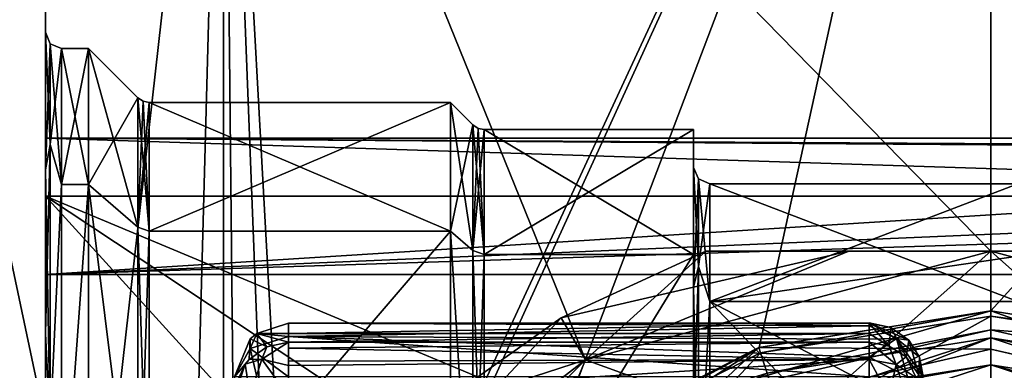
# Model space of a CAD drawing. Header units: millimetres. Extents: x -143 to 143, y -35 to 35.
# Tile 75 of 176: x -93 to -75, y 13 to 19. Entities that reach past the tile are written whole.
import ezdxf

# ---------------------------------------------------------------- set-up
doc = ezdxf.new("R2010")
doc.units = ezdxf.units.MM
doc.header["$LTSCALE"] = 65.185185
for name, color, linetype in [('212', 7, 'CONTINUOUS'), ('213', 7, 'CONTINUOUS'), ('214', 7, 'CONTINUOUS'), ('215', 7, 'CONTINUOUS'), ('216', 7, 'CONTINUOUS'), ('217', 7, 'CONTINUOUS'), ('220', 7, 'CONTINUOUS'), ('221', 7, 'CONTINUOUS'), ('222', 7, 'CONTINUOUS'), ('223', 7, 'CONTINUOUS'), ('226', 7, 'CONTINUOUS'), ('227', 7, 'CONTINUOUS'), ('229', 7, 'CONTINUOUS'), ('230', 7, 'CONTINUOUS'), ('233', 7, 'CONTINUOUS'), ('234', 7, 'CONTINUOUS'), ('235', 7, 'CONTINUOUS'), ('236', 7, 'CONTINUOUS'), ('237', 7, 'CONTINUOUS'), ('238', 7, 'CONTINUOUS'), ('239', 7, 'CONTINUOUS'), ('240', 7, 'CONTINUOUS'), ('270', 7, 'CONTINUOUS'), ('297', 7, 'CONTINUOUS'), ('305', 7, 'CONTINUOUS'), ('317', 7, 'CONTINUOUS'), ('318', 7, 'CONTINUOUS'), ('319', 7, 'CONTINUOUS'), ('320', 7, 'CONTINUOUS'), ('321', 7, 'CONTINUOUS'), ('331', 7, 'CONTINUOUS'), ('334', 7, 'CONTINUOUS'), ('512', 7, 'CONTINUOUS'), ('516', 7, 'CONTINUOUS'), ('519', 7, 'CONTINUOUS'), ('521', 7, 'CONTINUOUS'), ('529', 7, 'CONTINUOUS'), ('530', 7, 'CONTINUOUS'), ('615', 7, 'CONTINUOUS'), ('616', 7, 'CONTINUOUS'), ('617', 7, 'CONTINUOUS'), ('618', 7, 'CONTINUOUS'), ('619', 7, 'CONTINUOUS'), ('620', 7, 'CONTINUOUS'), ('621', 7, 'CONTINUOUS'), ('626', 7, 'CONTINUOUS'), ('627', 7, 'CONTINUOUS'), ('628', 7, 'CONTINUOUS'), ('629', 7, 'CONTINUOUS'), ('653', 7, 'CONTINUOUS'), ('73', 7, 'CONTINUOUS'), ('730', 7, 'CONTINUOUS'), ('732', 7, 'CONTINUOUS'), ('736', 7, 'CONTINUOUS')]:
    doc.layers.add(name, color=color, linetype=linetype)

msp = doc.modelspace()

# ---------------------------------------------------------------- linework, layer by layer
at = {"layer": '212', "color": 7, "linetype": 'CONTINUOUS', "true_color": 0xe0f2ff}
for points in [[(-92.5, 19.846, 5.138), (-92.5, 19.737, -5.54), (-92.5, 19.05), (-92.5, 19.846, 5.138)], [(-92.5, 14.569, 14.422), (-92.5, 19.846, 5.138), (-92.5, 16.504, 9.514), (-92.5, 14.569, 14.422)], [(-92.5, 19.846, 5.138), (-92.5, 19.05), (-92.5, 16.504, 9.514), (-92.5, 19.846, 5.138)], [(-92.5, 19.737, -5.54), (-92.5, 17.093, -17.903), (-92.5, 16.504, -9.514), (-92.5, 19.737, -5.54)], [(-92.5, 19.05), (-92.5, 19.737, -5.54), (-92.5, 16.504, -9.514), (-92.5, 19.05)], [(-92.5, 17.093, -17.903), (-92.5, 16.022, -30.5), (-92.5, 4.934, -18.4), (-92.5, 17.093, -17.903)], [(-92.5, 16.504, -9.514), (-92.5, 17.093, -17.903), (-92.5, 13.477, -13.464), (-92.5, 16.504, -9.514)], [(-92.5, 13.477, -13.464), (-92.5, 17.093, -17.903), (-92.5, 9.531, -16.495), (-92.5, 13.477, -13.464)], [(-92.5, 9.531, -16.495), (-92.5, 17.093, -17.903), (-92.5, 4.934, -18.4), (-92.5, 9.531, -16.495)], [(-92.5, 13.477, 13.464), (-92.5, 14.569, 14.422), (-92.5, 16.504, 9.514), (-92.5, 13.477, 13.464)], [(-92.5, -16.022, -30.5), (-92.5, -17.093, -17.903), (-92.5, 16.022, -30.5), (-92.5, -16.022, -30.5)], [(-92.5, 16.022, -30.5), (-92.5, -17.093, -17.903), (-92.5, 0, -19.05), (-92.5, 16.022, -30.5)], [(-92.5, 4.934, -18.4), (-92.5, 16.022, -30.5), (-92.5, 0, -19.05), (-92.5, 4.934, -18.4)], [(-92.5, 5.339, 19.793), (-92.5, 14.569, 14.422), (-92.5, 4.934, 18.4), (-92.5, 5.339, 19.793)], [(-92.5, 4.934, 18.4), (-92.5, 14.569, 14.422), (-92.5, 9.531, 16.495), (-92.5, 4.934, 18.4)], [(-92.5, 9.531, 16.495), (-92.5, 14.569, 14.422), (-92.5, 13.477, 13.464), (-92.5, 9.531, 16.495)]]:
    msp.add_3dface(points, dxfattribs=at)
at = {"layer": '213', "color": 7, "linetype": 'CONTINUOUS', "true_color": 0xe0f2ff}
for points in [[(-91.7, 18.75), (-91.7, 16.238, 9.375), (-92.2, 18.75), (-91.7, 18.75)], [(-92.2, 18.75), (-91.7, 16.238, 9.375), (-92.2, 16.238, 9.375), (-92.2, 18.75)], [(-91.7, 16.238, 9.375), (-91.7, 9.375, 16.238), (-92.2, 9.375, 16.238), (-91.7, 16.238, 9.375)], [(-92.2, 16.238, 9.375), (-91.7, 16.238, 9.375), (-92.2, 9.375, 16.238), (-92.2, 16.238, 9.375)]]:
    msp.add_3dface(points, dxfattribs=at)
at = {"layer": '214', "color": 7, "linetype": 'CONTINUOUS', "true_color": 0xe0f2ff}
for points in [[(-85, 17.75), (-85, 15.372, 8.875), (-90.576, 17.75), (-85, 17.75)], [(-90.576, 17.75), (-85, 15.372, 8.875), (-90.576, 15.372, 8.875), (-90.576, 17.75)], [(-85, 15.372, 8.875), (-85, 8.875, 15.372), (-90.576, 8.875, 15.372), (-85, 15.372, 8.875)], [(-90.576, 15.372, 8.875), (-85, 15.372, 8.875), (-90.576, 8.875, 15.372), (-90.576, 15.372, 8.875)]]:
    msp.add_3dface(points, dxfattribs=at)
at = {"layer": '215', "color": 7, "linetype": 'CONTINUOUS', "true_color": 0xe0f2ff}
for points in [[(-80.5, 17.25), (-80.5, 14.939, 8.625), (-84.376, 17.25), (-80.5, 17.25)], [(-84.376, 17.25), (-80.5, 14.939, 8.625), (-84.376, 14.939, 8.625), (-84.376, 17.25)], [(-80.5, 14.939, 8.625), (-80.5, 8.625, 14.939), (-84.376, 8.625, 14.939), (-80.5, 14.939, 8.625)], [(-84.376, 14.939, 8.625), (-80.5, 14.939, 8.625), (-84.376, 8.625, 14.939), (-84.376, 14.939, 8.625)]]:
    msp.add_3dface(points, dxfattribs=at)
at = {"layer": '216', "color": 7, "linetype": 'CONTINUOUS', "true_color": 0xe0f2ff}
for points in [[(-80.5, 14.939, 8.625), (-80.5, 17.25), (-80.5, 14.339, 8.264), (-80.5, 14.939, 8.625)], [(-80.5, 17.25), (-80.5, 14.939, -8.625), (-80.5, 16.55), (-80.5, 17.25)], [(-80.5, 17.25), (-80.5, 16.55), (-80.5, 14.339, 8.264), (-80.5, 17.25)], [(-80.5, 16.55), (-80.5, 14.939, -8.625), (-80.5, 14.339, -8.264), (-80.5, 16.55)], [(-80.5, 8.625, 14.939), (-80.5, 14.939, 8.625), (-80.5, 11.709, 11.696), (-80.5, 8.625, 14.939)], [(-80.5, 11.709, 11.696), (-80.5, 14.939, 8.625), (-80.5, 14.339, 8.264), (-80.5, 11.709, 11.696)], [(-80.5, 14.939, -8.625), (-80.5, 8.625, -14.939), (-80.5, 11.709, -11.696), (-80.5, 14.939, -8.625)], [(-80.5, 14.339, -8.264), (-80.5, 14.939, -8.625), (-80.5, 11.709, -11.696), (-80.5, 14.339, -8.264)]]:
    msp.add_3dface(points, dxfattribs=at)
at = {"layer": '217', "color": 7, "linetype": 'CONTINUOUS', "true_color": 0xe0f2ff}
for points in [[(-74.5, 16.25), (-74.5, 14.073, 8.125), (-80.2, 16.25), (-74.5, 16.25)], [(-80.2, 16.25), (-74.5, 14.073, 8.125), (-80.2, 14.073, 8.125), (-80.2, 16.25)], [(-74.5, 14.073, 8.125), (-74.5, 8.125, 14.073), (-80.2, 14.073, 8.125), (-74.5, 14.073, 8.125)], [(-80.2, 14.073, 8.125), (-74.5, 8.125, 14.073), (-80.2, 8.125, 14.073), (-80.2, 14.073, 8.125)]]:
    msp.add_3dface(points, dxfattribs=at)
at = {"layer": '220', "color": 7, "linetype": 'CONTINUOUS', "true_color": 0xe0f2ff}
for points in [[(-91.7, 18.75), (-92.2, 18.75), (-92.2, 16.238, -9.375), (-91.7, 18.75)], [(-91.7, 16.238, -9.375), (-91.7, 18.75), (-92.2, 16.238, -9.375), (-91.7, 16.238, -9.375)], [(-91.7, 9.375, -16.238), (-91.7, 16.238, -9.375), (-92.2, 9.375, -16.238), (-91.7, 9.375, -16.238)], [(-92.2, 9.375, -16.238), (-91.7, 16.238, -9.375), (-92.2, 16.238, -9.375), (-92.2, 9.375, -16.238)]]:
    msp.add_3dface(points, dxfattribs=at)
at = {"layer": '221', "color": 7, "linetype": 'CONTINUOUS', "true_color": 0xe0f2ff}
for points in [[(-85, 17.75), (-90.576, 17.75), (-90.576, 15.372, -8.875), (-85, 17.75)], [(-85, 15.372, -8.875), (-85, 17.75), (-90.576, 15.372, -8.875), (-85, 15.372, -8.875)], [(-85, 8.875, -15.372), (-85, 15.372, -8.875), (-90.576, 8.875, -15.372), (-85, 8.875, -15.372)], [(-90.576, 8.875, -15.372), (-85, 15.372, -8.875), (-90.576, 15.372, -8.875), (-90.576, 8.875, -15.372)]]:
    msp.add_3dface(points, dxfattribs=at)
at = {"layer": '222', "color": 7, "linetype": 'CONTINUOUS', "true_color": 0xe0f2ff}
for points in [[(-80.5, 17.25), (-84.376, 17.25), (-84.376, 14.939, -8.625), (-80.5, 17.25)], [(-80.5, 14.939, -8.625), (-80.5, 17.25), (-84.376, 14.939, -8.625), (-80.5, 14.939, -8.625)], [(-80.5, 8.625, -14.939), (-80.5, 14.939, -8.625), (-84.376, 8.625, -14.939), (-80.5, 8.625, -14.939)], [(-84.376, 8.625, -14.939), (-80.5, 14.939, -8.625), (-84.376, 14.939, -8.625), (-84.376, 8.625, -14.939)]]:
    msp.add_3dface(points, dxfattribs=at)
at = {"layer": '223', "color": 7, "linetype": 'CONTINUOUS', "true_color": 0xe0f2ff}
for points in [[(-74.5, 14.909, -6.463), (-74.5, 16.25), (-80.2, 14.073, -8.125), (-74.5, 14.909, -6.463)], [(-74.5, 16.25), (-80.2, 16.25), (-80.2, 14.073, -8.125), (-74.5, 16.25)], [(-74.5, 11.108, -11.86), (-74.5, 14.909, -6.463), (-80.2, 14.073, -8.125), (-74.5, 11.108, -11.86)], [(-80.2, 8.125, -14.073), (-74.5, 11.108, -11.86), (-80.2, 14.073, -8.125), (-80.2, 8.125, -14.073)]]:
    msp.add_3dface(points, dxfattribs=at)
at = {"layer": '226', "color": 7, "linetype": 'CONTINUOUS', "true_color": 0xe0f2ff}
for points in [[(-91.7, 16.238, 9.375), (-91.7, 18.75), (-90.788, 15.448, 8.919), (-91.7, 16.238, 9.375)], [(-90.788, 15.448, 8.919), (-91.7, 18.75), (-90.788, 17.838), (-90.788, 15.448, 8.919)], [(-91.7, 9.375, 16.238), (-91.7, 16.238, 9.375), (-90.788, 8.919, 15.448), (-91.7, 9.375, 16.238)], [(-90.788, 8.919, 15.448), (-91.7, 16.238, 9.375), (-90.788, 15.448, 8.919), (-90.788, 8.919, 15.448)]]:
    msp.add_3dface(points, dxfattribs=at)
at = {"layer": '227', "color": 7, "linetype": 'CONTINUOUS', "true_color": 0xe0f2ff}
for points in [[(-85, 15.372, 8.875), (-85, 17.75), (-84.588, 15.015, 8.669), (-85, 15.372, 8.875)], [(-84.588, 15.015, 8.669), (-85, 17.75), (-84.588, 17.338), (-84.588, 15.015, 8.669)], [(-85, 8.875, 15.372), (-85, 15.372, 8.875), (-84.588, 8.669, 15.015), (-85, 8.875, 15.372)], [(-84.588, 8.669, 15.015), (-85, 15.372, 8.875), (-84.588, 15.015, 8.669), (-84.588, 8.669, 15.015)]]:
    msp.add_3dface(points, dxfattribs=at)
at = {"layer": '229', "color": 7, "linetype": 'CONTINUOUS', "true_color": 0xe0f2ff}
for points in [[(-91.7, 18.75), (-91.7, 16.238, -9.375), (-90.788, 17.838), (-91.7, 18.75)], [(-90.788, 17.838), (-91.7, 16.238, -9.375), (-90.788, 15.448, -8.919), (-90.788, 17.838)], [(-91.7, 16.238, -9.375), (-91.7, 9.375, -16.238), (-90.788, 8.919, -15.448), (-91.7, 16.238, -9.375)], [(-90.788, 15.448, -8.919), (-91.7, 16.238, -9.375), (-90.788, 8.919, -15.448), (-90.788, 15.448, -8.919)]]:
    msp.add_3dface(points, dxfattribs=at)
at = {"layer": '230', "color": 7, "linetype": 'CONTINUOUS', "true_color": 0xe0f2ff}
for points in [[(-85, 17.75), (-85, 15.372, -8.875), (-84.588, 17.338), (-85, 17.75)], [(-84.588, 17.338), (-85, 15.372, -8.875), (-84.588, 15.015, -8.669), (-84.588, 17.338)], [(-85, 15.372, -8.875), (-85, 8.875, -15.372), (-84.588, 8.669, -15.015), (-85, 15.372, -8.875)], [(-84.588, 15.015, -8.669), (-85, 15.372, -8.875), (-84.588, 8.669, -15.015), (-84.588, 15.015, -8.669)]]:
    msp.add_3dface(points, dxfattribs=at)
at = {"layer": '233', "color": 7, "linetype": 'CONTINUOUS', "true_color": 0xe0f2ff}
for points in [[(-92.5, 16.504, 9.514), (-92.5, 19.05), (-92.412, 16.972, 8.173), (-92.5, 16.504, 9.514)], [(-92.5, 19.05), (-92.412, 18.838), (-92.412, 16.972, 8.173), (-92.5, 19.05)], [(-92.2, 18.75), (-92.2, 16.238, 9.375), (-92.412, 18.838), (-92.2, 18.75)], [(-92.412, 18.838), (-92.2, 16.238, 9.375), (-92.412, 16.972, 8.173), (-92.412, 18.838)], [(-92.5, 16.504, 9.514), (-92.412, 16.972, 8.173), (-92.412, 11.745, 14.728), (-92.5, 16.504, 9.514)], [(-92.412, 16.972, 8.173), (-92.2, 16.238, 9.375), (-92.412, 11.745, 14.728), (-92.412, 16.972, 8.173)], [(-92.5, 13.477, 13.464), (-92.5, 16.504, 9.514), (-92.412, 11.745, 14.728), (-92.5, 13.477, 13.464)], [(-92.2, 16.238, 9.375), (-92.2, 9.375, 16.238), (-92.412, 11.745, 14.728), (-92.2, 16.238, 9.375)], [(-92.5, 9.531, 16.495), (-92.5, 13.477, 13.464), (-92.412, 11.745, 14.728), (-92.5, 9.531, 16.495)]]:
    msp.add_3dface(points, dxfattribs=at)
at = {"layer": '234', "color": 7, "linetype": 'CONTINUOUS', "true_color": 0xe0f2ff}
for points in [[(-92.5, 19.05), (-92.5, 16.504, -9.514), (-92.412, 18.838), (-92.5, 19.05)], [(-92.412, 18.838), (-92.5, 16.504, -9.514), (-92.412, 16.972, -8.173), (-92.412, 18.838)], [(-92.2, 18.75), (-92.412, 18.838), (-92.412, 16.972, -8.173), (-92.2, 18.75)], [(-92.2, 16.238, -9.375), (-92.2, 18.75), (-92.412, 16.972, -8.173), (-92.2, 16.238, -9.375)], [(-92.5, 16.504, -9.514), (-92.5, 13.477, -13.464), (-92.412, 16.972, -8.173), (-92.5, 16.504, -9.514)], [(-92.5, 13.477, -13.464), (-92.412, 11.745, -14.728), (-92.412, 16.972, -8.173), (-92.5, 13.477, -13.464)], [(-92.412, 11.745, -14.728), (-92.2, 16.238, -9.375), (-92.412, 16.972, -8.173), (-92.412, 11.745, -14.728)], [(-92.2, 9.375, -16.238), (-92.2, 16.238, -9.375), (-92.412, 11.745, -14.728), (-92.2, 9.375, -16.238)], [(-92.5, 13.477, -13.464), (-92.5, 9.531, -16.495), (-92.412, 11.745, -14.728), (-92.5, 13.477, -13.464)]]:
    msp.add_3dface(points, dxfattribs=at)
at = {"layer": '235', "color": 7, "linetype": 'CONTINUOUS', "true_color": 0xe0f2ff}
for points in [[(-80.5, 14.339, 8.264), (-80.5, 16.55), (-80.412, 14.72, 7.089), (-80.5, 14.339, 8.264)], [(-80.5, 16.55), (-80.412, 16.338), (-80.412, 14.72, 7.089), (-80.5, 16.55)], [(-80.2, 16.25), (-80.2, 14.073, 8.125), (-80.412, 16.338), (-80.2, 16.25)], [(-80.412, 16.338), (-80.2, 14.073, 8.125), (-80.412, 14.72, 7.089), (-80.412, 16.338)], [(-80.5, 14.339, 8.264), (-80.412, 14.72, 7.089), (-80.412, 10.186, 12.773), (-80.5, 14.339, 8.264)], [(-80.412, 14.72, 7.089), (-80.2, 14.073, 8.125), (-80.412, 10.186, 12.773), (-80.412, 14.72, 7.089)], [(-80.5, 11.709, 11.696), (-80.5, 14.339, 8.264), (-80.412, 10.186, 12.773), (-80.5, 11.709, 11.696)], [(-80.2, 14.073, 8.125), (-80.2, 8.125, 14.073), (-80.412, 10.186, 12.773), (-80.2, 14.073, 8.125)]]:
    msp.add_3dface(points, dxfattribs=at)
at = {"layer": '236', "color": 7, "linetype": 'CONTINUOUS', "true_color": 0xe0f2ff}
for points in [[(-80.5, 16.55), (-80.5, 14.339, -8.264), (-80.412, 16.338), (-80.5, 16.55)], [(-80.412, 16.338), (-80.5, 14.339, -8.264), (-80.412, 14.72, -7.089), (-80.412, 16.338)], [(-80.2, 16.25), (-80.412, 16.338), (-80.412, 14.72, -7.089), (-80.2, 16.25)], [(-80.2, 14.073, -8.125), (-80.2, 16.25), (-80.412, 14.72, -7.089), (-80.2, 14.073, -8.125)], [(-80.5, 14.339, -8.264), (-80.5, 11.709, -11.696), (-80.412, 14.72, -7.089), (-80.5, 14.339, -8.264)], [(-80.5, 11.709, -11.696), (-80.412, 10.186, -12.773), (-80.412, 14.72, -7.089), (-80.5, 11.709, -11.696)], [(-80.412, 10.186, -12.773), (-80.2, 14.073, -8.125), (-80.412, 14.72, -7.089), (-80.412, 10.186, -12.773)], [(-80.2, 8.125, -14.073), (-80.2, 14.073, -8.125), (-80.412, 10.186, -12.773), (-80.2, 8.125, -14.073)]]:
    msp.add_3dface(points, dxfattribs=at)
at = {"layer": '237', "color": 7, "linetype": 'CONTINUOUS', "true_color": 0xe0f2ff}
for points in [[(-90.576, 15.372, 8.875), (-90.788, 15.448, 8.919), (-90.788, 17.838), (-90.576, 15.372, 8.875)], [(-90.576, 15.372, 8.875), (-90.788, 17.838), (-90.691, 17.773), (-90.576, 15.372, 8.875)], [(-90.576, 17.75), (-90.576, 15.372, 8.875), (-90.691, 17.773), (-90.576, 17.75)], [(-90.576, 15.372, 8.875), (-90.576, 8.875, 15.372), (-90.788, 15.448, 8.919), (-90.576, 15.372, 8.875)], [(-90.576, 8.875, 15.372), (-90.788, 8.919, 15.448), (-90.788, 15.448, 8.919), (-90.576, 8.875, 15.372)]]:
    msp.add_3dface(points, dxfattribs=at)
at = {"layer": '238', "color": 7, "linetype": 'CONTINUOUS', "true_color": 0xe0f2ff}
for points in [[(-90.788, 17.838), (-90.788, 15.448, -8.919), (-90.691, 17.773), (-90.788, 17.838)], [(-90.788, 15.448, -8.919), (-90.576, 17.75), (-90.691, 17.773), (-90.788, 15.448, -8.919)], [(-90.576, 15.372, -8.875), (-90.576, 17.75), (-90.788, 15.448, -8.919), (-90.576, 15.372, -8.875)], [(-90.576, 15.372, -8.875), (-90.788, 15.448, -8.919), (-90.788, 8.919, -15.448), (-90.576, 15.372, -8.875)], [(-90.576, 8.875, -15.372), (-90.576, 15.372, -8.875), (-90.788, 8.919, -15.448), (-90.576, 8.875, -15.372)]]:
    msp.add_3dface(points, dxfattribs=at)
at = {"layer": '239', "color": 7, "linetype": 'CONTINUOUS', "true_color": 0xe0f2ff}
for points in [[(-84.376, 14.939, 8.625), (-84.588, 15.015, 8.669), (-84.588, 17.338), (-84.376, 14.939, 8.625)], [(-84.376, 14.939, 8.625), (-84.588, 17.338), (-84.491, 17.273, 0), (-84.376, 14.939, 8.625)], [(-84.376, 17.25), (-84.376, 14.939, 8.625), (-84.491, 17.273, 0), (-84.376, 17.25)], [(-84.376, 14.939, 8.625), (-84.376, 8.625, 14.939), (-84.588, 15.015, 8.669), (-84.376, 14.939, 8.625)], [(-84.376, 8.625, 14.939), (-84.588, 8.669, 15.015), (-84.588, 15.015, 8.669), (-84.376, 8.625, 14.939)]]:
    msp.add_3dface(points, dxfattribs=at)
at = {"layer": '240', "color": 7, "linetype": 'CONTINUOUS', "true_color": 0xe0f2ff}
for points in [[(-84.588, 17.338), (-84.588, 15.015, -8.669), (-84.491, 17.273, 0), (-84.588, 17.338)], [(-84.588, 15.015, -8.669), (-84.376, 17.25), (-84.491, 17.273, 0), (-84.588, 15.015, -8.669)], [(-84.376, 14.939, -8.625), (-84.376, 17.25), (-84.588, 15.015, -8.669), (-84.376, 14.939, -8.625)], [(-84.376, 14.939, -8.625), (-84.588, 15.015, -8.669), (-84.588, 8.669, -15.015), (-84.376, 14.939, -8.625)], [(-84.376, 8.625, -14.939), (-84.376, 14.939, -8.625), (-84.588, 8.669, -15.015), (-84.376, 8.625, -14.939)]]:
    msp.add_3dface(points, dxfattribs=at)
at = {"layer": '270', "color": 7, "linetype": 'CONTINUOUS', "true_color": 0xe0f2ff}
for points in [[(-92.5, -16.022, -30.5), (-92.5, 16.022, -30.5), (-83.581, 6.223, -30.5), (-92.5, -16.022, -30.5)], [(-92.5, 16.022, -30.5), (-59.203, 16.022, -30.5), (-78.278, 10.08, -30.5), (-92.5, 16.022, -30.5)], [(-83.581, 6.223, -30.5), (-92.5, 16.022, -30.5), (-81.235, 8.572, -30.5), (-83.581, 6.223, -30.5)], [(-81.235, 8.572, -30.5), (-92.5, 16.022, -30.5), (-78.278, 10.08, -30.5), (-81.235, 8.572, -30.5)], [(-78.278, 10.08, -30.5), (-59.203, 16.022, -30.5), (-75, 10.6, -30.5), (-78.278, 10.08, -30.5)], [(-75, 10.6, -30.5), (-59.203, 16.022, -30.5), (-71.722, 10.08, -30.5), (-75, 10.6, -30.5)]]:
    msp.add_3dface(points, dxfattribs=at)
at = {"layer": '297', "color": 7, "linetype": 'CONTINUOUS', "true_color": 0xe0f2ff}
for points in [[(-88, 13.477, -22.745), (-88, 13.671, -20.914), (-88.586, 13.482, -20.892), (-88, 13.477, -22.745)], [(-89, 12.677, -20.8), (-88.73, 13.002, -24.554), (-88.706, 13.381, -20.881), (-89, 12.677, -20.8)], [(-88.73, 13.002, -24.554), (-88.398, 13.234, -24.572), (-88.706, 13.381, -20.881), (-88.73, 13.002, -24.554)], [(-88.706, 13.381, -20.881), (-88.398, 13.234, -24.572), (-88.586, 13.482, -20.892), (-88.706, 13.381, -20.881)], [(-88, 13.317, -24.578), (-88, 13.477, -22.745), (-88.586, 13.482, -20.892), (-88, 13.317, -24.578)], [(-88.398, 13.234, -24.572), (-88, 13.317, -24.578), (-88.586, 13.482, -20.892), (-88.398, 13.234, -24.572)], [(-88.73, 13.002, -24.554), (-89, 12.677, -20.8), (-88.802, 12.915, -24.547), (-88.73, 13.002, -24.554)], [(-89, 12.482, -22.648), (-89, 12.32, -24.5), (-88.802, 12.915, -24.547), (-89, 12.482, -22.648)], [(-89, 12.677, -20.8), (-89, 12.482, -22.648), (-88.802, 12.915, -24.547), (-89, 12.677, -20.8)]]:
    msp.add_3dface(points, dxfattribs=at)
at = {"layer": '305', "color": 7, "linetype": 'CONTINUOUS', "true_color": 0xe0f2ff}
for points in [[(-88, 12.89, -25.322), (-88, 13.317, -24.578), (-88.493, 13.007, -25.034), (-88, 12.89, -25.322)], [(-88, 13.317, -24.578), (-88.398, 13.234, -24.572), (-88.493, 13.007, -25.034), (-88, 13.317, -24.578)], [(-88, 12.89, -25.322), (-88, 13.21, -24.956), (-88, 13.317, -24.578), (-88, 12.89, -25.322)], [(-88.398, 13.234, -24.572), (-88.73, 13.002, -24.554), (-88.493, 13.007, -25.034), (-88.398, 13.234, -24.572)], [(-88, 12.89, -25.322), (-88, 12.968, -25.262), (-88, 13.21, -24.956), (-88, 12.89, -25.322)], [(-88.802, 12.915, -24.547), (-88.707, 12.32, -25.207), (-88.493, 13.007, -25.034), (-88.802, 12.915, -24.547)], [(-88.73, 13.002, -24.554), (-88.802, 12.915, -24.547), (-88.493, 13.007, -25.034), (-88.73, 13.002, -24.554)], [(-88.707, 12.32, -25.207), (-88, 12.32, -25.5), (-88.493, 13.007, -25.034), (-88.707, 12.32, -25.207)], [(-88, 12.32, -25.5), (-88, 12.89, -25.322), (-88.493, 13.007, -25.034), (-88, 12.32, -25.5)], [(-89, 12.32, -24.5), (-88.707, 12.32, -25.207), (-88.802, 12.915, -24.547), (-89, 12.32, -24.5)]]:
    msp.add_3dface(points, dxfattribs=at)
at = {"layer": '317', "color": 7, "linetype": 'CONTINUOUS', "true_color": 0xe0f2ff}
for points in [[(-88.586, 13.482, -20.892), (-88, 13.671, -20.914), (-88, 13.424, -20.134), (-88.586, 13.482, -20.892)], [(-89, 12.677, -20.8), (-88.706, 13.381, -20.881), (-88.707, 13.205, -20.329), (-89, 12.677, -20.8)], [(-88.706, 13.381, -20.881), (-88.586, 13.482, -20.892), (-88.707, 13.205, -20.329), (-88.706, 13.381, -20.881)], [(-88.586, 13.482, -20.892), (-88, 13.424, -20.134), (-88.707, 13.205, -20.329), (-88.586, 13.482, -20.892)], [(-88, 13.424, -20.134), (-88, 12.677, -19.8), (-88.707, 13.205, -20.329), (-88, 13.424, -20.134)], [(-88.586, 12.677, -19.99), (-89, 12.677, -20.8), (-88.707, 13.205, -20.329), (-88.586, 12.677, -19.99)], [(-88, 12.677, -19.8), (-88.586, 12.677, -19.99), (-88.707, 13.205, -20.329), (-88, 12.677, -19.8)]]:
    msp.add_3dface(points, dxfattribs=at)
at = {"layer": '318', "color": 7, "linetype": 'CONTINUOUS', "true_color": 0xe0f2ff}
for points in [[(-77.25, 13.62, -20.466), (-88, 13.671, -20.914), (-77.25, 13.677, -20.802), (-77.25, 13.62, -20.466)], [(-77.25, 13.677, -20.802), (-88, 13.671, -20.914), (-77.25, 13.671, -20.914), (-77.25, 13.677, -20.802)], [(-88, 13.424, -20.134), (-88, 13.671, -20.914), (-77.25, 13.62, -20.466), (-88, 13.424, -20.134)], [(-77.25, 13.373, -20.082), (-88, 13.424, -20.134), (-77.25, 13.62, -20.466), (-77.25, 13.373, -20.082)], [(-77.25, 12.677, -19.8), (-88, 12.677, -19.8), (-88, 13.424, -20.134), (-77.25, 12.677, -19.8)], [(-77.25, 12.677, -19.8), (-88, 13.424, -20.134), (-77.25, 13.04, -19.868), (-77.25, 12.677, -19.8)], [(-77.25, 13.04, -19.868), (-88, 13.424, -20.134), (-77.25, 13.373, -20.082), (-77.25, 13.04, -19.868)]]:
    msp.add_3dface(points, dxfattribs=at)
at = {"layer": '319', "color": 7, "linetype": 'CONTINUOUS', "true_color": 0xe0f2ff}
for points in [[(-77.25, 13.62, -20.466), (-77.25, 13.677, -20.802), (-76.748, 13.385, -20.303), (-77.25, 13.62, -20.466)], [(-77.25, 13.677, -20.802), (-77.25, 13.671, -20.914), (-76.851, 13.589, -20.904), (-77.25, 13.677, -20.802)], [(-76.52, 13.356, -20.878), (-77.25, 13.677, -20.802), (-76.851, 13.589, -20.904), (-76.52, 13.356, -20.878)], [(-77.25, 13.677, -20.802), (-76.52, 13.356, -20.878), (-76.748, 13.385, -20.303), (-77.25, 13.677, -20.802)], [(-77.25, 13.373, -20.082), (-77.25, 13.62, -20.466), (-76.748, 13.385, -20.303), (-77.25, 13.373, -20.082)], [(-76.541, 12.677, -20.095), (-77.25, 13.04, -19.868), (-76.748, 13.385, -20.303), (-76.541, 12.677, -20.095)], [(-77.25, 13.04, -19.868), (-77.25, 13.373, -20.082), (-76.748, 13.385, -20.303), (-77.25, 13.04, -19.868)], [(-76.25, 12.677, -20.8), (-76.541, 12.677, -20.095), (-76.748, 13.385, -20.303), (-76.25, 12.677, -20.8)], [(-76.32, 13.043, -20.842), (-76.25, 12.677, -20.8), (-76.748, 13.385, -20.303), (-76.32, 13.043, -20.842)], [(-76.52, 13.356, -20.878), (-76.32, 13.043, -20.842), (-76.748, 13.385, -20.303), (-76.52, 13.356, -20.878)], [(-76.541, 12.677, -20.095), (-77.25, 12.677, -19.8), (-77.25, 13.04, -19.868), (-76.541, 12.677, -20.095)]]:
    msp.add_3dface(points, dxfattribs=at)
at = {"layer": '320', "color": 7, "linetype": 'CONTINUOUS', "true_color": 0xe0f2ff}
for points in [[(-76.851, 13.589, -20.904), (-77.25, 13.671, -20.914), (-76.882, 13.247, -24.573), (-76.851, 13.589, -20.904)], [(-76.882, 13.247, -24.573), (-77.25, 13.671, -20.914), (-77.25, 13.477, -22.745), (-76.882, 13.247, -24.573)], [(-76.566, 13.047, -24.557), (-76.851, 13.589, -20.904), (-76.882, 13.247, -24.573), (-76.566, 13.047, -24.557)], [(-76.52, 13.356, -20.878), (-76.851, 13.589, -20.904), (-76.566, 13.047, -24.557), (-76.52, 13.356, -20.878)], [(-77.25, 13.317, -24.578), (-76.882, 13.247, -24.573), (-77.25, 13.477, -22.745), (-77.25, 13.317, -24.578)], [(-76.333, 12.717, -24.531), (-76.52, 13.356, -20.878), (-76.566, 13.047, -24.557), (-76.333, 12.717, -24.531)], [(-76.32, 13.043, -20.842), (-76.52, 13.356, -20.878), (-76.333, 12.717, -24.531), (-76.32, 13.043, -20.842)], [(-76.25, 12.32, -24.5), (-76.32, 13.043, -20.842), (-76.333, 12.717, -24.531), (-76.25, 12.32, -24.5)], [(-76.25, 12.32, -24.5), (-76.25, 12.482, -22.648), (-76.32, 13.043, -20.842), (-76.25, 12.32, -24.5)], [(-76.25, 12.482, -22.648), (-76.25, 12.677, -20.8), (-76.32, 13.043, -20.842), (-76.25, 12.482, -22.648)]]:
    msp.add_3dface(points, dxfattribs=at)
at = {"layer": '321', "color": 7, "linetype": 'CONTINUOUS', "true_color": 0xe0f2ff}
for points in [[(-77.25, 13.317, -24.578), (-77.25, 12.999, -25.234), (-76.75, 12.908, -25.136), (-77.25, 13.317, -24.578)], [(-76.882, 13.247, -24.573), (-77.25, 13.317, -24.578), (-76.75, 12.908, -25.136), (-76.882, 13.247, -24.573)], [(-76.566, 13.047, -24.557), (-76.882, 13.247, -24.573), (-76.75, 12.908, -25.136), (-76.566, 13.047, -24.557)], [(-77.25, 12.999, -25.234), (-77.25, 12.32, -25.5), (-76.882, 12.32, -25.43), (-77.25, 12.999, -25.234)], [(-77.25, 12.999, -25.234), (-76.882, 12.32, -25.43), (-76.75, 12.908, -25.136), (-77.25, 12.999, -25.234)], [(-76.566, 13.047, -24.557), (-76.75, 12.908, -25.136), (-76.384, 12.659, -24.867), (-76.566, 13.047, -24.557)], [(-76.333, 12.717, -24.531), (-76.566, 13.047, -24.557), (-76.384, 12.659, -24.867), (-76.333, 12.717, -24.531)], [(-76.882, 12.32, -25.43), (-76.566, 12.32, -25.23), (-76.75, 12.908, -25.136), (-76.882, 12.32, -25.43)], [(-76.75, 12.908, -25.136), (-76.566, 12.32, -25.23), (-76.384, 12.659, -24.867), (-76.75, 12.908, -25.136)]]:
    msp.add_3dface(points, dxfattribs=at)
at = {"layer": '331', "color": 7, "linetype": 'CONTINUOUS', "true_color": 0xe0f2ff}
for points in [[(-92.5, 17.093, -17.903), (-92.5, 19.737, -5.54), (92.5, 17.093, -17.903), (-92.5, 17.093, -17.903)], [(92.5, 17.093, -17.903), (-92.5, 19.737, -5.54), (0, 18.458, -10.6), (92.5, 17.093, -17.903)], [(0, 18.458, -10.6), (-92.5, 19.737, -5.54), (-5.164, 18.77, -9.257), (0, 18.458, -10.6)], [(-5.164, 18.77, -9.257), (-92.5, 19.737, -5.54), (-9.037, 19.737, -5.54), (-5.164, 18.77, -9.257)], [(-92.5, 16.022, -30.5), (-92.5, 17.093, -17.903), (-59.203, 16.022, -30.5), (-92.5, 16.022, -30.5)], [(-92.5, 17.093, -17.903), (92.5, 17.093, -17.903), (92.5, 16.022, -30.5), (-92.5, 17.093, -17.903)], [(-92.5, 17.093, -17.903), (92.5, 16.022, -30.5), (59.203, 16.022, -30.5), (-92.5, 17.093, -17.903)], [(-92.5, 17.093, -17.903), (59.203, 16.022, -30.5), (-59.203, 16.022, -30.5), (-92.5, 17.093, -17.903)]]:
    msp.add_3dface(points, dxfattribs=at)
at = {"layer": '334', "color": 7, "linetype": 'CONTINUOUS', "true_color": 0xe0f2ff}
for points in [[(-92.5, 19.846, 5.138), (-92.5, 14.569, 14.422), (-9.23, 19.826, 5.212), (-92.5, 19.846, 5.138)], [(-9.23, 19.826, 5.212), (-92.5, 14.569, 14.422), (-5.16, 18.29, 9.259), (-9.23, 19.826, 5.212)], [(-5.16, 18.29, 9.259), (-92.5, 14.569, 14.422), (0, 17.547, 10.6), (-5.16, 18.29, 9.259)], [(-92.5, 14.569, 14.422), (92.5, 14.569, 14.422), (0, 17.547, 10.6), (-92.5, 14.569, 14.422)], [(-92.5, 14.569, 14.422), (-92.5, 5.339, 19.793), (92.5, 14.569, 14.422), (-92.5, 14.569, 14.422)], [(-92.5, 5.339, 19.793), (92.5, 5.339, 19.793), (92.5, 14.569, 14.422), (-92.5, 5.339, 19.793)]]:
    msp.add_3dface(points, dxfattribs=at)
at = {"layer": '512', "color": 7, "linetype": 'CONTINUOUS', "true_color": 0xe0f2ff}
for points in [[(-75, 15, -40.5), (-82.5, 12.99, -40.5), (-78.785, 11.65, -40.5), (-75, 15, -40.5)], [(-71.215, 11.65, -40.5), (-75, 15, -40.5), (-78.785, 11.65, -40.5), (-71.215, 11.65, -40.5)], [(-67.5, 12.99, -40.5), (-75, 15, -40.5), (-71.215, 11.65, -40.5), (-67.5, 12.99, -40.5)], [(-82.5, 12.99, -40.5), (-87.99, 7.5, -40.5), (-84.91, 7.2, -40.5), (-82.5, 12.99, -40.5)], [(-78.785, 11.65, -40.5), (-82.5, 12.99, -40.5), (-84.91, 7.2, -40.5), (-78.785, 11.65, -40.5)]]:
    msp.add_3dface(points, dxfattribs=at)
at = {"layer": '516', "color": 7, "linetype": 'CONTINUOUS', "true_color": 0xe0f2ff}
for points in [[(-79.295, 13.22, -54.5), (-75, 13.9, -54.5), (-79.264, 13.125, -54.5), (-79.295, 13.22, -54.5)], [(-79.264, 13.125, -54.5), (-75, 13.9, -54.5), (-75, 13.8, -54.5), (-79.264, 13.125, -54.5)], [(-75, 13.9, -54.5), (-70.705, 13.22, -54.5), (-75, 13.8, -54.5), (-75, 13.9, -54.5)], [(-75, 13.8, -54.5), (-70.705, 13.22, -54.5), (-70.736, 13.125, -54.5), (-75, 13.8, -54.5)], [(-83.17, 11.245, -54.5), (-79.295, 13.22, -54.5), (-83.111, 11.164, -54.5), (-83.17, 11.245, -54.5)], [(-83.111, 11.164, -54.5), (-79.295, 13.22, -54.5), (-79.264, 13.125, -54.5), (-83.111, 11.164, -54.5)]]:
    msp.add_3dface(points, dxfattribs=at)
at = {"layer": '519', "color": 7, "linetype": 'CONTINUOUS', "true_color": 0xe0f2ff}
for points in [[(-79.264, 13.125, -54.5), (-75, 13.8, -54.5), (-78.801, 11.698, -53), (-79.264, 13.125, -54.5)], [(-75, 13.8, -54.5), (-75, 12.3, -53), (-78.801, 11.698, -53), (-75, 13.8, -54.5)], [(-75, 13.8, -54.5), (-70.736, 13.125, -54.5), (-75, 12.3, -53), (-75, 13.8, -54.5)], [(-83.111, 11.164, -54.5), (-79.264, 13.125, -54.5), (-82.23, 9.951, -53), (-83.111, 11.164, -54.5)], [(-79.264, 13.125, -54.5), (-78.801, 11.698, -53), (-82.23, 9.951, -53), (-79.264, 13.125, -54.5)], [(-70.736, 13.125, -54.5), (-71.199, 11.698, -53), (-75, 12.3, -53), (-70.736, 13.125, -54.5)]]:
    msp.add_3dface(points, dxfattribs=at)
at = {"layer": '521', "color": 7, "linetype": 'CONTINUOUS', "true_color": 0xe0f2ff}
for points in [[(-77.63, 15, -54.368), (-80.274, 15, -53.98), (-72.368, 15, -54.368), (-77.63, 15, -54.368)], [(-72.368, 15, -54.368), (-80.274, 15, -53.98), (-69.726, 15, -53.98), (-72.368, 15, -54.368)], [(-69.726, 15, -53.98), (-80.274, 15, -53.98), (-80.274, 15, -41.02), (-69.726, 15, -53.98)], [(-69.726, 15, -41.02), (-69.726, 15, -53.98), (-80.274, 15, -41.02), (-69.726, 15, -41.02)], [(-77.63, 15, -40.632), (-69.726, 15, -41.02), (-80.274, 15, -41.02), (-77.63, 15, -40.632)], [(-75, 15, -40.5), (-72.368, 15, -40.632), (-77.63, 15, -40.632), (-75, 15, -40.5)], [(-75, 15, -54.5), (-77.63, 15, -54.368), (-72.368, 15, -54.368), (-75, 15, -54.5)], [(-72.368, 15, -40.632), (-69.726, 15, -41.02), (-77.63, 15, -40.632), (-72.368, 15, -40.632)]]:
    msp.add_3dface(points, dxfattribs=at)
at = {"layer": '529', "color": 7, "linetype": 'CONTINUOUS', "true_color": 0xe0f2ff}
for points in [[(-80.274, 15, -53.98), (-82.5, 12.99, -54.5), (-82.95, 13.77, -53.98), (-80.274, 15, -53.98)], [(-80.274, 15, -53.98), (-77.63, 15, -54.368), (-82.5, 12.99, -54.5), (-80.274, 15, -53.98)], [(-77.63, 15, -54.368), (-75, 15, -54.5), (-82.5, 12.99, -54.5), (-77.63, 15, -54.368)], [(-86.674, 9.779, -54.368), (-85.354, 12.067, -53.98), (-82.95, 13.77, -53.98), (-86.674, 9.779, -54.368)], [(-82.5, 12.99, -54.5), (-86.674, 9.779, -54.368), (-82.95, 13.77, -53.98), (-82.5, 12.99, -54.5)], [(-87.99, 7.5, -54.5), (-86.674, 9.779, -54.368), (-82.5, 12.99, -54.5), (-87.99, 7.5, -54.5)]]:
    msp.add_3dface(points, dxfattribs=at)
at = {"layer": '530', "color": 7, "linetype": 'CONTINUOUS', "true_color": 0xe0f2ff}
for points in [[(-82.5, 12.99, -40.5), (-77.63, 15, -40.632), (-82.95, 13.77, -41.02), (-82.5, 12.99, -40.5)], [(-77.63, 15, -40.632), (-80.274, 15, -41.02), (-82.95, 13.77, -41.02), (-77.63, 15, -40.632)], [(-82.5, 12.99, -40.5), (-75, 15, -40.5), (-77.63, 15, -40.632), (-82.5, 12.99, -40.5)], [(-85.354, 12.067, -41.02), (-82.5, 12.99, -40.5), (-82.95, 13.77, -41.02), (-85.354, 12.067, -41.02)], [(-87.99, 7.5, -40.5), (-82.5, 12.99, -40.5), (-86.674, 9.779, -40.632), (-87.99, 7.5, -40.5)], [(-82.5, 12.99, -40.5), (-85.354, 12.067, -41.02), (-86.674, 9.779, -40.632), (-82.5, 12.99, -40.5)]]:
    msp.add_3dface(points, dxfattribs=at)
at = {"layer": '615', "color": 7, "linetype": 'CONTINUOUS', "true_color": 0xe0f2ff}
for points in [[(-89.205, 29.509, -55), (-75, 32.75, -55), (-88.219, 4.297, -55), (-89.205, 29.509, -55)], [(-88.219, 4.297, -55), (-75, 32.75, -55), (-86.243, 8.173, -55), (-88.219, 4.297, -55)], [(-86.243, 8.173, -55), (-75, 32.75, -55), (-83.166, 11.248, -55), (-86.243, 8.173, -55)], [(-83.166, 11.248, -55), (-75, 32.75, -55), (-79.29, 13.221, -55), (-83.166, 11.248, -55)], [(-75, 32.75, -55), (-75, 13.9, -55), (-79.29, 13.221, -55), (-75, 32.75, -55)], [(-75, 32.75, -55), (-60.795, 29.509, -55), (-75, 13.9, -55), (-75, 32.75, -55)], [(-89.205, -29.509, -55), (-95.416, -25.607, -55), (-89.205, 29.509, -55), (-89.205, -29.509, -55)], [(-95.416, -25.607, -55), (-95.416, 25.607, -55), (-89.205, 29.509, -55), (-95.416, -25.607, -55)], [(-89.205, -29.509, -55), (-89.205, 29.509, -55), (-88.9, 0, -55), (-89.205, -29.509, -55)], [(-88.9, 0, -55), (-89.205, 29.509, -55), (-88.219, 4.297, -55), (-88.9, 0, -55)], [(-75, 13.9, -55), (-60.795, 29.509, -55), (-70.71, 13.221, -55), (-75, 13.9, -55)]]:
    msp.add_3dface(points, dxfattribs=at)
at = {"layer": '616', "color": 7, "linetype": 'CONTINUOUS', "true_color": 0xe0f2ff}
for points in [[(-79.29, 13.221, -55), (-75, 13.9, -55), (-80.878, 12.205, -55.146), (-79.29, 13.221, -55)], [(-80.878, 12.205, -55.146), (-75, 13.9, -55), (-75, 13.546, -55.146), (-80.878, 12.205, -55.146)], [(-80.878, 12.205, -55.146), (-75, 13.546, -55.146), (-79.141, 12.744, -55.5), (-80.878, 12.205, -55.146)], [(-75, 13.546, -55.146), (-75, 13.4, -55.5), (-79.141, 12.744, -55.5), (-75, 13.546, -55.146)], [(-83.166, 11.248, -55), (-79.29, 13.221, -55), (-80.878, 12.205, -55.146), (-83.166, 11.248, -55)]]:
    msp.add_3dface(points, dxfattribs=at)
at = {"layer": '617', "color": 7, "linetype": 'CONTINUOUS', "true_color": 0xe0f2ff}
for points in [[(-79.141, 12.744, -55.5), (-75, 13.4, -55.5), (-82.876, 10.841, -59), (-79.141, 12.744, -55.5)], [(-82.876, 10.841, -59), (-75, 13.4, -55.5), (-75, 13.4, -59), (-82.876, 10.841, -59)]]:
    msp.add_3dface(points, dxfattribs=at)
at = {"layer": '618', "color": 7, "linetype": 'CONTINUOUS', "true_color": 0xe0f2ff}
for points in [[(-82.876, 10.841, -59), (-75, 13.4, -59), (-82.582, 10.436, -59), (-82.876, 10.841, -59)], [(-75, 13.4, -59), (-75, 12.9, -59), (-82.582, 10.436, -59), (-75, 13.4, -59)], [(-75, 13.4, -59), (-67.124, 10.841, -59), (-75, 12.9, -59), (-75, 13.4, -59)], [(-75, 12.9, -59), (-67.124, 10.841, -59), (-67.418, 10.436, -59), (-75, 12.9, -59)]]:
    msp.add_3dface(points, dxfattribs=at)
at = {"layer": '619', "color": 7, "linetype": 'CONTINUOUS', "true_color": 0xe0f2ff}
for points in [[(-82.582, 10.436, -59), (-75, 12.9, -59), (-78.986, 12.269, -55.5), (-82.582, 10.436, -59)], [(-78.986, 12.269, -55.5), (-75, 12.9, -59), (-75, 12.9, -55.5), (-78.986, 12.269, -55.5)]]:
    msp.add_3dface(points, dxfattribs=at)
at = {"layer": '620', "color": 7, "linetype": 'CONTINUOUS', "true_color": 0xe0f2ff}
for points in [[(-75, 13.9, -54.5), (-79.295, 13.22, -54.5), (-75, 13.193, -54.793), (-75, 13.9, -54.5)], [(-79.295, 13.22, -54.5), (-83.17, 11.245, -54.5), (-80.724, 11.886, -54.793), (-79.295, 13.22, -54.5)], [(-75, 13.193, -54.793), (-79.295, 13.22, -54.5), (-80.724, 11.886, -54.793), (-75, 13.193, -54.793)], [(-75, 12.9, -55.5), (-75, 13.193, -54.793), (-80.724, 11.886, -54.793), (-75, 12.9, -55.5)], [(-78.986, 12.269, -55.5), (-75, 12.9, -55.5), (-80.724, 11.886, -54.793), (-78.986, 12.269, -55.5)]]:
    msp.add_3dface(points, dxfattribs=at)
at = {"layer": '621', "color": 7, "linetype": 'CONTINUOUS', "true_color": 0xe0f2ff}
for points in [[(-75, 15, -54.5), (-75, 32.75, -54.5), (-89.205, 29.509, -54.5), (-75, 15, -54.5)], [(-75, 32.75, -54.5), (-75, 15, -54.5), (-67.5, 12.99, -54.5), (-75, 32.75, -54.5)], [(-75, 32.75, -54.5), (-62.01, 7.5, -54.5), (-60.795, 29.509, -54.5), (-75, 32.75, -54.5)], [(-62.01, 7.5, -54.5), (-75, 32.75, -54.5), (-67.5, 12.99, -54.5), (-62.01, 7.5, -54.5)], [(-90, 0, -54.5), (-89.205, 29.509, -54.5), (-95.416, 25.607, -54.5), (-90, 0, -54.5)], [(-90, 0, -54.5), (-87.99, 7.5, -54.5), (-89.205, 29.509, -54.5), (-90, 0, -54.5)], [(-82.5, 12.99, -54.5), (-75, 15, -54.5), (-89.205, 29.509, -54.5), (-82.5, 12.99, -54.5)], [(-87.99, 7.5, -54.5), (-82.5, 12.99, -54.5), (-89.205, 29.509, -54.5), (-87.99, 7.5, -54.5)], [(-90, 0, -54.5), (-95.416, 25.607, -54.5), (-89.205, -29.509, -54.5), (-90, 0, -54.5)], [(-95.416, 25.607, -54.5), (-95.416, -25.607, -54.5), (-89.205, -29.509, -54.5), (-95.416, 25.607, -54.5)]]:
    msp.add_3dface(points, dxfattribs=at)
at = {"layer": '626', "color": 7, "linetype": 'CONTINUOUS', "true_color": 0xe0f2ff}
for points in [[(-75, 13.9, -55), (-70.71, 13.221, -55), (-75, 13.546, -55.146), (-75, 13.9, -55)], [(-75, 13.546, -55.146), (-70.71, 13.221, -55), (-69.122, 12.205, -55.146), (-75, 13.546, -55.146)], [(-75, 13.4, -55.5), (-75, 13.546, -55.146), (-69.122, 12.205, -55.146), (-75, 13.4, -55.5)], [(-75, 13.4, -55.5), (-69.122, 12.205, -55.146), (-70.859, 12.744, -55.5), (-75, 13.4, -55.5)]]:
    msp.add_3dface(points, dxfattribs=at)
at = {"layer": '627', "color": 7, "linetype": 'CONTINUOUS', "true_color": 0xe0f2ff}
for points in [[(-75, 13.4, -59), (-75, 13.4, -55.5), (-70.859, 12.744, -55.5), (-75, 13.4, -59)], [(-67.124, 10.841, -59), (-75, 13.4, -59), (-70.859, 12.744, -55.5), (-67.124, 10.841, -59)]]:
    msp.add_3dface(points, dxfattribs=at)
at = {"layer": '628', "color": 7, "linetype": 'CONTINUOUS', "true_color": 0xe0f2ff}
for points in [[(-75, 12.9, -59), (-67.418, 10.436, -59), (-75, 12.9, -55.5), (-75, 12.9, -59)], [(-75, 12.9, -55.5), (-67.418, 10.436, -59), (-71.014, 12.269, -55.5), (-75, 12.9, -55.5)]]:
    msp.add_3dface(points, dxfattribs=at)
at = {"layer": '629', "color": 7, "linetype": 'CONTINUOUS', "true_color": 0xe0f2ff}
for points in [[(-70.705, 13.22, -54.5), (-75, 13.9, -54.5), (-69.276, 11.886, -54.793), (-70.705, 13.22, -54.5)], [(-75, 13.9, -54.5), (-75, 13.193, -54.793), (-69.276, 11.886, -54.793), (-75, 13.9, -54.5)], [(-75, 13.193, -54.793), (-75, 12.9, -55.5), (-71.014, 12.269, -55.5), (-75, 13.193, -54.793)], [(-75, 13.193, -54.793), (-71.014, 12.269, -55.5), (-69.276, 11.886, -54.793), (-75, 13.193, -54.793)]]:
    msp.add_3dface(points, dxfattribs=at)
at = {"layer": '653', "color": 7, "linetype": 'CONTINUOUS', "true_color": 0xe0f2ff}
for points in [[(-88, 13.671, -20.914), (-88, 13.477, -22.745), (-77.25, 13.671, -20.914), (-88, 13.671, -20.914)], [(-77.25, 13.671, -20.914), (-88, 13.477, -22.745), (-77.25, 13.477, -22.745), (-77.25, 13.671, -20.914)], [(-88, 13.317, -24.578), (-77.25, 13.317, -24.578), (-77.25, 13.477, -22.745), (-88, 13.317, -24.578)], [(-88, 13.477, -22.745), (-88, 13.317, -24.578), (-77.25, 13.477, -22.745), (-88, 13.477, -22.745)]]:
    msp.add_3dface(points, dxfattribs=at)
at = {"layer": '73', "color": 7, "linetype": 'CONTINUOUS', "true_color": 0xe0f2ff}
for points in [[(-77.25, 12.999, -25.234), (-77.25, 13.317, -24.578), (-88, 13.21, -24.956), (-77.25, 12.999, -25.234)], [(-88, 13.21, -24.956), (-77.25, 13.317, -24.578), (-88, 13.317, -24.578), (-88, 13.21, -24.956)], [(-88, 12.968, -25.262), (-77.25, 12.999, -25.234), (-88, 13.21, -24.956), (-88, 12.968, -25.262)], [(-88, 12.32, -25.5), (-77.25, 12.32, -25.5), (-77.25, 12.999, -25.234), (-88, 12.32, -25.5)], [(-88, 12.32, -25.5), (-77.25, 12.999, -25.234), (-88, 12.89, -25.322), (-88, 12.32, -25.5)], [(-88, 12.89, -25.322), (-77.25, 12.999, -25.234), (-88, 12.968, -25.262), (-88, 12.89, -25.322)]]:
    msp.add_3dface(points, dxfattribs=at)
at = {"layer": '730', "color": 7, "linetype": 'CONTINUOUS', "true_color": 0xe0f2ff}
for points in [[(-80.274, 15, -41.02), (-80.274, 15, -53.98), (-82.95, 13.77, -53.98), (-80.274, 15, -41.02)], [(-80.274, 15, -41.02), (-82.95, 13.77, -53.98), (-82.95, 13.77, -41.02), (-80.274, 15, -41.02)], [(-85.354, 12.067, -53.98), (-85.354, 12.067, -41.02), (-82.95, 13.77, -41.02), (-85.354, 12.067, -53.98)], [(-82.95, 13.77, -53.98), (-85.354, 12.067, -53.98), (-82.95, 13.77, -41.02), (-82.95, 13.77, -53.98)]]:
    msp.add_3dface(points, dxfattribs=at)
at = {"layer": '732', "color": 7, "linetype": 'CONTINUOUS', "true_color": 0xe0f2ff}
msp.add_3dface([(-75, 15, -54.5), (-72.368, 15, -54.368), (-67.5, 12.99, -54.5), (-75, 15, -54.5)], dxfattribs=at)
at = {"layer": '736', "color": 7, "linetype": 'CONTINUOUS', "true_color": 0xe0f2ff}
msp.add_3dface([(-75, 15, -40.5), (-67.5, 12.99, -40.5), (-72.368, 15, -40.632), (-75, 15, -40.5)], dxfattribs=at)

doc.saveas('drawing.dxf')
